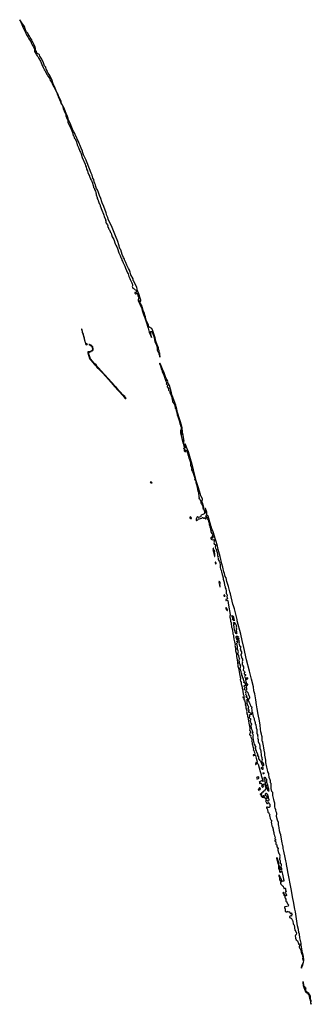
# Model space of a CAD drawing. Extents: x 2923744 to 3052146, y 543855 to 918667.
# Tile 16 of 50: x 3035031 to 3049952, y 697293 to 747752. Entities that reach past the tile are written whole.
import ezdxf

# ---------------------------------------------------------------- set-up
doc = ezdxf.new("R2010")
doc.units = 0

msp = doc.modelspace()

# ---------------------------------------------------------------- linework, layer by layer
at = {"layer": '0CON10XD'}
for points in [[(3042205, 730476), (3042212, 730478), (3042215, 730495), (3042205, 730545), (3042205, 730615), (3042197, 730657), (3042174, 730704), (3042170, 730800), (3042138, 730865), (3042126, 730936), (3042072, 731095), (3041994, 731285), (3041961, 731441), (3041840, 731805), (3041789, 731919), (3041765, 731940), (3041696, 731974), (3041645, 732007), (3041617, 732107), (3041537, 732265), (3041493, 732403), (3041470, 732525), (3041436, 732615), (3041410, 732710), (3041353, 732845), (3041326, 732935), (3041314, 733005), (3041294, 733045), (3041279, 733099), (3041243, 733137), (3041210, 733220), (3041178, 733265), (3041162, 733305), (3041153, 733335), (3041156, 733354), (3041165, 733354), (3041215, 733320), (3041227, 733323), (3041225, 733375), (3041215, 733425), (3041131, 733695), (3041048, 733905), (3041042, 733955), (3041019, 734029), (3040877, 734347), (3040845, 734385), (3040829, 734469), (3040715, 734676), (3040682, 734812), (3040648, 734908), (3040606, 735005), (3040513, 735165), (3040457, 735317), (3040406, 735405), (3040388, 735478), (3040335, 735568), (3040275, 735726), (3040201, 735951), (3040175, 735999), (3040141, 736085), (3040122, 736165), (3040095, 736221), (3040048, 736382), (3040022, 736472), (3039965, 736586), (3039895, 736753), (3039801, 737011), (3039755, 737103), (3039709, 737219), (3039645, 737347), (3039565, 737534), (3039540, 737610), (3039492, 737725), (3039453, 737855), (3039332, 738182), (3039255, 738367), (3039241, 738421), (3039182, 738582), (3039112, 738735), (3039055, 738888), (3039017, 739027), (3038968, 739105), (3038934, 739205), (3038916, 739285), (3038881, 739351), (3038842, 739445), (3038816, 739556), (3038779, 739635), (3038730, 739780), (3038684, 739885), (3038602, 740112), (3038448, 740495), (3038429, 740559), (3038355, 740697), (3038331, 740761), (3038288, 740835), (3038275, 740871), (3038267, 740937), (3038241, 741011), (3038173, 741165), (3038145, 741255), (3038060, 741460), (3037872, 741872), (3037827, 741957), (3037795, 742001), (3037740, 742150), (3037694, 742234), (3037640, 742365), (3037596, 742476), (3037521, 742595), (3037511, 742695), (3037480, 742795), (3037411, 742941), (3037299, 743219), (3037159, 743499), (3037145, 743552), (3037017, 743857), (3036992, 743902), (3036977, 743947), (3036941, 744001), (3036933, 744035), (3036902, 744102), (3036865, 744202), (3036843, 744243), (3036749, 744465), (3036689, 744629), (3036590, 744850), (3036538, 744948), (3036485, 745011), (3036469, 745049), (3036445, 745083), (3036431, 745141), (3036391, 745225), (3036359, 745325), (3036295, 745395), (3036251, 745541), (3036223, 745585), (3036129, 745789), (3036065, 745889), (3036038, 745948), (3036009, 745979), (3035959, 745995), (3035904, 746055), (3035889, 746125), (3035840, 746195), (3035837, 746275), (3035819, 746359), (3035701, 746601), (3035674, 746645), (3035643, 746723), (3035605, 746782), (3035566, 746835), (3035522, 746942), (3035462, 747015), (3035438, 747068), (3035412, 747092), (3035385, 747131), (3035335, 747237), (3035270, 747410), (3035190, 747520), (3035145, 747599), (3035069, 747689), (3035035, 747752), (3035031, 747749), (3035035, 747733), (3035090, 747630), (3035227, 747307), (3035350, 747060), (3035397, 746937), (3035463, 746855), (3035496, 746766), (3035532, 746712), (3035597, 746635), (3035628, 746535), (3035664, 746464), (3035732, 746355), (3035780, 746245), (3035780, 746205), (3035791, 746165), (3035793, 746125), (3035815, 746068), (3035865, 745979), (3035895, 745954), (3035925, 745905), (3035965, 745865), (3036009, 745769), (3036097, 745625), (3036201, 745371), (3036265, 745256), (3036287, 745187), (3036329, 745135), (3036348, 745088), (3036385, 745028), (3036412, 744952), (3036445, 744907), (3036470, 744850), (3036555, 744750), (3036577, 744697), (3036593, 744633), (3036666, 744536), (3036716, 744426), (3036775, 744312), (3036833, 744223), (3036881, 744111), (3036905, 744035), (3036927, 743997), (3036942, 743932), (3036977, 743887), (3037020, 743760), (3037054, 743714), (3037064, 743665), (3037115, 743543), (3037140, 743500), (3037157, 743445), (3037190, 743400), (3037220, 743340), (3037255, 743198), (3037355, 742955), (3037386, 742896), (3037399, 742815), (3037433, 742745), (3037492, 742585), (3037497, 742485), (3037628, 742228), (3037725, 741975), (3037768, 741825), (3037798, 741785), (3037825, 741718), (3037824, 741674), (3037855, 741662), (3037874, 741645), (3037933, 741485), (3037978, 741335), (3038008, 741278), (3038021, 741231), (3038045, 741195), (3038055, 741158), (3038095, 741070), (3038108, 741015), (3038138, 740958), (3038169, 740875), (3038229, 740689), (3038381, 740341), (3038397, 740265), (3038423, 740205), (3038455, 740089), (3038500, 740000), (3038524, 739925), (3038569, 739795), (3038602, 739755), (3038600, 739715), (3038611, 739675), (3038625, 739651), (3038656, 739625), (3038657, 739575), (3038706, 739506), (3038715, 739463), (3038739, 739419), (3038806, 739206), (3038813, 739155), (3038851, 739105), (3038865, 739048), (3038909, 738959), (3038926, 738905), (3038926, 738875), (3038941, 738825), (3038945, 738775), (3038988, 738648), (3038998, 738595), (3039030, 738545), (3039038, 738508), (3039052, 738482), (3039101, 738341), (3039125, 738295), (3039147, 738217), (3039241, 737991), (3039319, 737779), (3039342, 737735), (3039360, 737665), (3039422, 737515), (3039426, 737455), (3039447, 737415), (3039433, 737387), (3039435, 737371), (3039455, 737331), (3039525, 737246), (3039543, 737195), (3039541, 737165), (3039529, 737145), (3039529, 737135), (3039555, 737115), (3039594, 737025), (3039619, 736989), (3039654, 736904), (3039685, 736855), (3039707, 736805), (3039735, 736738), (3039763, 736633), (3039800, 736580), (3039844, 736486), (3039915, 736269), (3039938, 736235), (3039952, 736195), (3040000, 736105), (3040035, 736021), (3040105, 735808), (3040174, 735664), (3040203, 735573), (3040225, 735528), (3040251, 735495), (3040243, 735455), (3040295, 735371), (3040328, 735295), (3040342, 735255), (3040407, 735127), (3040420, 735075), (3040448, 735015), (3040491, 734891), (3040545, 734774), (3040584, 734724), (3040623, 734595), (3040661, 734491), (3040691, 734445), (3040718, 734375), (3040773, 734263), (3040789, 734215), (3040807, 734185), (3040809, 734121), (3040788, 734082), (3040797, 734045), (3040825, 733999), (3040895, 733952), (3040932, 733912), (3040998, 733888), (3041002, 733855), (3041014, 733825), (3041013, 733805), (3040999, 733785), (3040965, 733772), (3040925, 733769), (3040920, 733745), (3040931, 733721), (3040955, 733702), (3040975, 733702), (3041015, 733721), (3041035, 733721), (3041055, 733709), (3041065, 733691), (3041071, 733665), (3041071, 733615), (3041123, 733495), (3041117, 733455), (3041091, 733395), (3041094, 733364), (3041256, 732985), (3041301, 732841), (3041340, 732745), (3041361, 732651), (3041435, 732465), (3041523, 732213), (3041568, 732038), (3041609, 731949), (3041660, 731745), (3041775, 731458), (3041775, 731495), (3041718, 731745), (3041725, 731772), (3041780, 731765), (3041795, 731757), (3041796, 731726), (3041825, 731701), (3041842, 731645), (3041867, 731605), (3041877, 731567), (3041905, 731460), (3041942, 731252), (3042008, 731128), (3042040, 731025), (3042067, 730895), (3042068, 730825), (3042077, 730787), (3042109, 730719), (3042139, 730689), (3042145, 730635), (3042189, 730539), (3042193, 730495), (3042205, 730476)], [(3038425, 731084), (3038465, 731111), (3038490, 731115), (3038492, 731125), (3038430, 731150), (3038414, 731164), (3038401, 731191), (3038385, 731266), (3038349, 731385), (3038345, 731433), (3038281, 731631), (3038251, 731775), (3038205, 731897), (3038198, 731892), (3038204, 731835), (3038226, 731776), (3038235, 731729), (3038270, 731640), (3038292, 731535), (3038351, 731341), (3038365, 731264), (3038381, 731221), (3038395, 731144), (3038425, 731084)], [(3040445, 728337), (3040465, 728342), (3040474, 728355), (3040469, 728365), (3040431, 728401), (3040407, 728437), (3040320, 728510), (3040282, 728565), (3040202, 728642), (3040098, 728758), (3040056, 728816), (3040010, 728860), (3039978, 728905), (3039940, 728940), (3039777, 729127), (3039692, 729212), (3039604, 729315), (3039345, 729594), (3039060, 729910), (3038997, 729985), (3038945, 730070), (3038883, 730113), (3038729, 730279), (3038685, 730343), (3038641, 730391), (3038628, 730418), (3038581, 730575), (3038574, 730644), (3038576, 730685), (3038602, 730718), (3038681, 730755), (3038681, 730759), (3038732, 730775), (3038765, 730797), (3038794, 730835), (3038798, 730868), (3038765, 730981), (3038725, 731042), (3038693, 731065), (3038610, 731105), (3038565, 731112), (3038560, 731105), (3038628, 731078), (3038681, 731041), (3038720, 731000), (3038743, 730953), (3038761, 730865), (3038752, 730828), (3038740, 730810), (3038680, 730760), (3038565, 730725), (3038545, 730725), (3038525, 730736), (3038519, 730715), (3038525, 730672), (3038602, 730385), (3038635, 730335), (3038667, 730307), (3038750, 730210), (3038855, 730083), (3038902, 730042), (3038985, 729945), (3039112, 729822), (3039146, 729775), (3039271, 729651), (3039415, 729483), (3039589, 729299), (3039809, 729035), (3039871, 728975), (3040311, 728501), (3040435, 728343), (3040445, 728337)], [(3044445, 722662), (3044453, 722677), (3044455, 722755), (3044383, 722995), (3044353, 723065), (3044360, 723120), (3044378, 723162), (3044377, 723195), (3044299, 723349), (3044275, 723415), (3044167, 723815), (3044122, 723922), (3044097, 724015), (3044060, 724115), (3044043, 724213), (3043933, 724685), (3043814, 725075), (3043768, 725248), (3043662, 725605), (3043607, 725767), (3043551, 725891), (3043535, 725948), (3043505, 726013), (3043495, 726022), (3043491, 726009), (3043498, 725955), (3043516, 725895), (3043515, 725882), (3043505, 725876), (3043475, 725906), (3043435, 726027), (3043424, 726085), (3043421, 726145), (3043425, 726152), (3043445, 726153), (3043448, 726175), (3043436, 726206), (3043432, 726255), (3043409, 726345), (3043397, 726455), (3043359, 726619), (3043342, 726835), (3043290, 727030), (3043265, 727145), (3043206, 727295), (3043106, 727626), (3043066, 727795), (3043032, 727905), (3043016, 728005), (3042933, 728215), (3042874, 728404), (3042835, 728495), (3042796, 728636), (3042692, 729005), (3042643, 729085), (3042602, 729185), (3042604, 729235), (3042600, 729255), (3042525, 729367), (3042498, 729458), (3042476, 729495), (3042418, 729658), (3042334, 729835), (3042229, 730105), (3042205, 730152), (3042195, 730158), (3042191, 730129), (3042195, 730080), (3042229, 730019), (3042273, 729865), (3042301, 729801), (3042329, 729705), (3042383, 729583), (3042504, 729235), (3042537, 729165), (3042543, 729117), (3042522, 729095), (3042521, 729085), (3042573, 729045), (3042595, 729010), (3042600, 728985), (3042585, 728955), (3042585, 728935), (3042646, 728856), (3042652, 728832), (3042652, 728775), (3042698, 728715), (3042708, 728685), (3042711, 728635), (3042735, 728595), (3042766, 728536), (3042792, 728435), (3042816, 728376), (3042831, 728295), (3042829, 728275), (3042845, 728232), (3042858, 728168), (3042885, 728138), (3042951, 728031), (3042987, 727905), (3042980, 727845), (3043005, 727829), (3043013, 727815), (3043029, 727725), (3043076, 727615), (3043090, 727505), (3043123, 727413), (3043133, 727365), (3043207, 727165), (3043211, 727125), (3043228, 727095), (3043233, 727033), (3043252, 726985), (3043260, 726935), (3043292, 726865), (3043300, 726815), (3043292, 726765), (3043252, 726675), (3043263, 726575), (3043322, 726292), (3043399, 726039), (3043431, 725905), (3043445, 725876), (3043491, 725825), (3043492, 725805), (3043485, 725786), (3043425, 725794), (3043414, 725785), (3043422, 725765), (3043445, 725742), (3043485, 725727), (3043496, 725684), (3043485, 725679), (3043454, 725686), (3043446, 725665), (3043464, 725634), (3043484, 725626), (3043524, 725626), (3043538, 725665), (3043555, 725682), (3043565, 725679), (3043578, 725655), (3043598, 725568), (3043613, 725535), (3043627, 725475), (3043650, 725425), (3043675, 725343), (3043678, 725285), (3043695, 725261), (3043763, 725055), (3043770, 724985), (3043778, 724955), (3043778, 724898), (3043811, 724845), (3043833, 724775), (3043825, 724725), (3043828, 724688), (3043875, 724605), (3043900, 724505), (3043989, 724265), (3043993, 724235), (3043988, 724202), (3043972, 724182), (3043995, 724171), (3044025, 724140), (3044043, 724105), (3044050, 724035), (3044071, 723935), (3044119, 723785), (3044122, 723675), (3044144, 723584), (3044175, 723519), (3044178, 723438), (3044201, 723375), (3044203, 723303), (3044212, 723255), (3044210, 723240), (3044191, 723225), (3044194, 723216), (3044225, 723204), (3044244, 723175), (3044296, 723055), (3044298, 722985), (3044342, 722945), (3044403, 722823), (3044408, 722805), (3044400, 722765), (3044409, 722725), (3044395, 722700), (3044445, 722662)], [(3043335, 726482), (3043294, 726594), (3043284, 726644), (3043287, 726675), (3043305, 726693), (3043322, 726685), (3043333, 726663), (3043344, 726555), (3043335, 726482)], [(3041765, 724017), (3041795, 724019), (3041804, 724025), (3041799, 724035), (3041769, 724059), (3041732, 724058), (3041710, 724045), (3041735, 724023), (3041765, 724017)], [(3049565, 699522), (3049570, 699575), (3049546, 699735), (3049508, 699925), (3049435, 700345), (3049427, 700433), (3049372, 700705), (3049344, 700895), (3049317, 700965), (3049299, 701119), (3049254, 701315), (3049142, 702035), (3049113, 702165), (3049046, 702565), (3049015, 702708), (3048929, 703205), (3048775, 703996), (3048725, 704285), (3048691, 704455), (3048685, 704515), (3048665, 704575), (3048658, 704645), (3048630, 704735), (3048620, 704810), (3048545, 705147), (3048519, 705275), (3048512, 705345), (3048477, 705495), (3048468, 705565), (3048405, 705865), (3048391, 705975), (3048368, 706068), (3048331, 706175), (3048303, 706355), (3048285, 706430), (3048275, 706500), (3048271, 706611), (3048225, 706723), (3048179, 706915), (3048175, 706945), (3048184, 707035), (3048183, 707093), (3048161, 707155), (3048146, 707266), (3048105, 707344), (3048085, 707414), (3048083, 707465), (3048091, 707515), (3048092, 707595), (3048049, 707705), (3048039, 707785), (3047995, 707928), (3047985, 707990), (3047979, 708145), (3047941, 708205), (3047906, 708345), (3047895, 708455), (3047902, 708535), (3047900, 708575), (3047891, 708601), (3047864, 708645), (3047861, 708745), (3047853, 708803), (3047798, 708915), (3047776, 709096), (3047772, 709122), (3047731, 709211), (3047716, 709306), (3047674, 709445), (3047625, 709682), (3047623, 709805), (3047570, 710055), (3047570, 710165), (3047535, 710322), (3047518, 710445), (3047513, 710533), (3047486, 710625), (3047479, 710709), (3047465, 710745), (3047446, 710775), (3047438, 710805), (3047441, 710995), (3047427, 711045), (3047412, 711145), (3047379, 711255), (3047353, 711395), (3047335, 711605), (3047303, 711813), (3047235, 712150), (3047188, 712435), (3047142, 712645), (3047114, 712905), (3047074, 713096), (3047061, 713205), (3047015, 713360), (3046987, 713567), (3046893, 713955), (3046882, 714022), (3046799, 714369), (3046644, 714945), (3046507, 715583), (3046415, 715935), (3046342, 716262), (3046165, 716945), (3046158, 717015), (3046124, 717146), (3046019, 717555), (3045972, 717722), (3045945, 717794), (3045813, 718323), (3045779, 718435), (3045767, 718507), (3045713, 718697), (3045668, 718858), (3045632, 718955), (3045588, 719148), (3045553, 719225), (3045509, 719379), (3045470, 719465), (3045426, 719695), (3045377, 719865), (3045291, 720245), (3045194, 720594), (3045151, 720771), (3045078, 721005), (3045037, 721167), (3044947, 721455), (3044908, 721558), (3044879, 721615), (3044837, 721785), (3044800, 721915), (3044770, 721955), (3044762, 722005), (3044743, 722045), (3044738, 722085), (3044722, 722122), (3044724, 722155), (3044713, 722185), (3044712, 722215), (3044692, 722275), (3044674, 722304), (3044631, 722341), (3044588, 722355), (3044608, 722415), (3044601, 722515), (3044588, 722568), (3044553, 722643), (3044535, 722702), (3044525, 722702), (3044522, 722685), (3044529, 722565), (3044540, 722495), (3044536, 722464), (3044522, 722482), (3044516, 722505), (3044510, 722575), (3044471, 722629), (3044470, 722585), (3044490, 722515), (3044494, 722464), (3044478, 722432), (3044428, 722415), (3044406, 722394), (3044322, 722355), (3044306, 722325), (3044302, 722295), (3044290, 722275), (3044185, 722248), (3044135, 722289), (3044107, 722283), (3044061, 722175), (3044058, 722138), (3044066, 722095), (3044085, 722089), (3044115, 722096), (3044138, 722115), (3044165, 722157), (3044185, 722174), (3044235, 722176), (3044285, 722196), (3044347, 722203), (3044385, 722248), (3044407, 722247), (3044455, 722202), (3044475, 722208), (3044495, 722230), (3044505, 722230), (3044540, 722180), (3044555, 722169), (3044565, 722169), (3044577, 722183), (3044581, 722205), (3044578, 722268), (3044550, 722315), (3044550, 722325), (3044565, 722330), (3044588, 722268), (3044601, 722251), (3044615, 722242), (3044645, 722244), (3044666, 722226), (3044670, 722190), (3044636, 722164), (3044634, 722145), (3044645, 722134), (3044685, 722130), (3044704, 722115), (3044693, 722075), (3044695, 722035), (3044705, 722006), (3044711, 721981), (3044732, 721945), (3044729, 721885), (3044750, 721825), (3044762, 721755), (3044788, 721685), (3044790, 721625), (3044813, 721545), (3044807, 721505), (3044861, 721421), (3044895, 721385), (3044911, 721335), (3044886, 721295), (3044893, 721283), (3044915, 721280), (3044923, 721265), (3044910, 721235), (3044912, 721205), (3044895, 721180), (3044887, 721187), (3044875, 721224), (3044865, 721231), (3044855, 721229), (3044813, 721195), (3044807, 721183), (3044808, 721158), (3044825, 721138), (3044870, 721130), (3044885, 721104), (3044955, 721118), (3044974, 721054), (3044975, 721016), (3044966, 720985), (3044979, 720945), (3044963, 720915), (3044964, 720905), (3044991, 720865), (3045025, 720866), (3045045, 720845), (3045055, 720775), (3045035, 720738), (3045057, 720675), (3045063, 720635), (3045096, 720596), (3045108, 720538), (3045126, 720505), (3045143, 720445), (3045147, 720347), (3045160, 720280), (3045184, 720245), (3045176, 720195), (3045188, 720155), (3045195, 720095), (3045242, 720005), (3045265, 719933), (3045286, 719796), (3045289, 719685), (3045301, 719615), (3045345, 719534), (3045354, 719445), (3045376, 719406), (3045400, 719325), (3045407, 719265), (3045436, 719156), (3045439, 719089), (3045494, 718935), (3045518, 718778), (3045550, 718705), (3045549, 718645), (3045573, 718583), (3045597, 718467), (3045595, 718355), (3045600, 718340), (3045625, 718315), (3045635, 718295), (3045640, 718265), (3045634, 718175), (3045655, 718142), (3045662, 718115), (3045646, 718054), (3045605, 718064), (3045575, 718046), (3045574, 718005), (3045581, 717995), (3045592, 717992), (3045625, 717999), (3045665, 717996), (3045685, 717979), (3045722, 717742), (3045808, 717265), (3045809, 717221), (3045791, 717195), (3045790, 717125), (3045814, 717015), (3045825, 716925), (3045852, 716835), (3045848, 716775), (3045875, 716674), (3045877, 716615), (3045899, 716555), (3045915, 716435), (3045942, 716325), (3045943, 716273), (3045965, 716215), (3045975, 716155), (3045992, 716005), (3046023, 715873), (3046044, 715824), (3046049, 715735), (3046044, 715685), (3046073, 715555), (3046080, 715475), (3046080, 715435), (3046068, 715405), (3046108, 715305), (3046119, 715255), (3046129, 715175), (3046127, 715113), (3046158, 714945), (3046171, 714835), (3046171, 714755), (3046189, 714695), (3046195, 714625), (3046222, 714522), (3046251, 714431), (3046278, 714225), (3046324, 713966), (3046321, 713915), (3046336, 713856), (3046367, 713805), (3046369, 713705), (3046386, 713666), (3046417, 713553), (3046419, 713495), (3046455, 713345), (3046456, 713295), (3046468, 713252), (3046474, 713195), (3046498, 713125), (3046495, 713048), (3046488, 713042), (3046460, 713045), (3046447, 713033), (3046452, 713022), (3046465, 713019), (3046495, 713032), (3046505, 713024), (3046512, 712995), (3046506, 712945), (3046509, 712919), (3046543, 712865), (3046588, 712685), (3046585, 712654), (3046564, 712635), (3046564, 712625), (3046585, 712619), (3046599, 712589), (3046609, 712489), (3046649, 712335), (3046642, 712295), (3046653, 712255), (3046652, 712182), (3046681, 712125), (3046692, 712055), (3046708, 712005), (3046751, 711695), (3046805, 711445), (3046808, 711405), (3046798, 711348), (3046819, 711305), (3046837, 711213), (3046832, 711198), (3046805, 711192), (3046796, 711105), (3046805, 711095), (3046845, 711086), (3046852, 711075), (3046841, 711015), (3046897, 710917), (3046904, 710846), (3046888, 710795), (3046905, 710766), (3046928, 710695), (3046931, 710635), (3046946, 710596), (3046957, 710505), (3046996, 710395), (3046995, 710365), (3046976, 710335), (3047008, 710308), (3047030, 710240), (3047050, 710205), (3047067, 710135), (3047065, 710115), (3047055, 710102), (3046985, 710086), (3046977, 710065), (3046985, 710052), (3047005, 710044), (3047015, 710044), (3047043, 710063), (3047075, 710066), (3047095, 710044), (3047135, 709915), (3047161, 709785), (3047186, 709725), (3047185, 709703), (3047175, 709687), (3047132, 709688), (3047115, 709678), (3047094, 709594), (3047105, 709588), (3047115, 709591), (3047175, 709644), (3047185, 709646), (3047205, 709632), (3047230, 709595), (3047329, 709229), (3047369, 709115), (3047390, 709075), (3047389, 709015), (3047433, 708863), (3047476, 708766), (3047483, 708735), (3047475, 708716), (3047438, 708738), (3047405, 708742), (3047369, 708731), (3047300, 708695), (3047290, 708685), (3047305, 708678), (3047312, 708662), (3047303, 708605), (3047325, 708597), (3047355, 708620), (3047381, 708621), (3047393, 708615), (3047404, 708584), (3047432, 708572), (3047465, 708566), (3047506, 708564), (3047545, 708586), (3047565, 708582), (3047580, 708550), (3047613, 708435), (3047631, 708395), (3047633, 708317), (3047605, 708304), (3047598, 708295), (3047583, 708247), (3047565, 708219), (3047555, 708212), (3047525, 708216), (3047505, 708208), (3047480, 708160), (3047422, 708125), (3047395, 708073), (3047385, 708066), (3047355, 708074), (3047345, 708071), (3047337, 708055), (3047345, 708041), (3047384, 708044), (3047402, 708035), (3047404, 708025), (3047388, 708002), (3047384, 707985), (3047395, 707958), (3047440, 707905), (3047483, 707907), (3047515, 707898), (3047535, 707910), (3047564, 707884)], [(3043795, 722183), (3043814, 722195), (3043818, 722205), (3043807, 722245), (3043775, 722271), (3043745, 722266), (3043735, 722245), (3043741, 722215), (3043765, 722186), (3043795, 722183)], [(3045015, 720244), (3045024, 720265), (3045007, 720317), (3045016, 720385), (3045005, 720475), (3045010, 720525), (3044973, 720585), (3044955, 720649), (3044945, 720661), (3044935, 720663), (3044924, 720646), (3044920, 720605), (3044932, 720555), (3044933, 720525), (3044956, 720475), (3044969, 720379), (3044991, 720335), (3044995, 720270), (3045005, 720246), (3045015, 720244)], [(3045075, 719860), (3045086, 719885), (3045077, 719905), (3045076, 719935), (3045065, 719948), (3045055, 719948), (3045041, 719935), (3045041, 719925), (3045053, 719905), (3045059, 719875), (3045065, 719863), (3045075, 719860)], [(3045285, 718682), (3045295, 718725), (3045279, 718805), (3045285, 718845), (3045283, 718915), (3045271, 718945), (3045235, 718964), (3045229, 718955), (3045231, 718905), (3045219, 718875), (3045257, 718815), (3045255, 718754), (3045275, 718692), (3045285, 718682)], [(3045525, 718204), (3045537, 718215), (3045535, 718231), (3045505, 718280), (3045484, 718256), (3045481, 718225), (3045495, 718209), (3045525, 718204)], [(3045645, 717479), (3045665, 717479), (3045670, 717485), (3045669, 717505), (3045632, 717585), (3045615, 717611), (3045595, 717624), (3045585, 717618), (3045580, 717600), (3045586, 717556), (3045625, 717490), (3045645, 717479)], [(3046005, 716951), (3045979, 716959), (3045973, 717003), (3045945, 717003), (3045937, 717015), (3045931, 717085), (3045909, 717169), (3045894, 717195), (3045898, 717212), (3045915, 717207), (3045935, 717190), (3045965, 717127), (3045981, 717021), (3046004, 716995), (3046009, 716975), (3046012, 716955), (3046005, 716951)], [(3046125, 716283), (3046091, 716301), (3046075, 716322), (3046024, 716496), (3046004, 716596), (3046011, 716661), (3045996, 716695), (3045990, 716755), (3045995, 716780), (3046015, 716782), (3046018, 716795), (3046005, 716810), (3045995, 716800), (3045985, 716800), (3045971, 716845), (3045982, 716868), (3046015, 716860), (3046055, 716818), (3046104, 716725), (3046106, 716676), (3046119, 716645), (3046106, 716595), (3046119, 716535), (3046109, 716445), (3046119, 716405), (3046117, 716335), (3046136, 716304), (3046135, 716290), (3046125, 716283)], [(3046125, 716060), (3046115, 716072), (3046110, 716105), (3046114, 716136), (3046125, 716152), (3046158, 716152), (3046185, 716160), (3046235, 716120), (3046235, 716100), (3046215, 716110), (3046205, 716108), (3046168, 716072), (3046135, 716062), (3046125, 716060)], [(3046615, 713373), (3046545, 713403), (3046534, 713414), (3046527, 713465), (3046533, 713485), (3046555, 713498), (3046566, 713515), (3046559, 713535), (3046527, 713565), (3046523, 713585), (3046535, 713652), (3046574, 713644), (3046595, 713648), (3046619, 713665), (3046626, 713685), (3046535, 713801), (3046521, 713799), (3046508, 713782), (3046505, 713760), (3046500, 713765), (3046514, 713835), (3046502, 713882), (3046487, 713915), (3046492, 713955), (3046489, 713979), (3046474, 714015), (3046438, 714058), (3046438, 714095), (3046432, 714115), (3046396, 714155), (3046404, 714225), (3046361, 714305), (3046360, 714325), (3046369, 714355), (3046333, 714415), (3046329, 714455), (3046316, 714485), (3046317, 714525), (3046336, 714575), (3046344, 714645), (3046315, 714698), (3046299, 714741), (3046260, 714795), (3046279, 714845), (3046275, 714861), (3046254, 714885), (3046250, 714905), (3046260, 714945), (3046286, 714975), (3046294, 714995), (3046261, 715035), (3046262, 715055), (3046237, 715165), (3046216, 715196), (3046219, 715245), (3046198, 715285), (3046227, 715355), (3046198, 715458), (3046164, 715504), (3046162, 715518), (3046172, 715568), (3046173, 715635), (3046159, 715685), (3046150, 715795), (3046158, 715832), (3046185, 715838), (3046193, 715855), (3046185, 715877), (3046150, 715885), (3046148, 715905), (3046162, 715928), (3046190, 715935), (3046177, 715965), (3046145, 715992), (3046133, 716025), (3046138, 716032), (3046205, 716040), (3046235, 716062), (3046242, 716042), (3046238, 716015), (3046220, 715995), (3046219, 715985), (3046242, 715935), (3046248, 715895), (3046254, 715845), (3046240, 715805), (3046245, 715793), (3046268, 715775), (3046259, 715745), (3046276, 715665), (3046295, 715648), (3046326, 715645), (3046328, 715555), (3046319, 715515), (3046328, 715485), (3046329, 715445), (3046341, 715411), (3046375, 715354), (3046387, 715295), (3046380, 715265), (3046352, 715225), (3046348, 715195), (3046356, 715156), (3046377, 715115), (3046379, 715085), (3046393, 715033), (3046424, 714975), (3046431, 714915), (3046417, 714865), (3046437, 714825), (3046420, 714775), (3046422, 714712), (3046425, 714695), (3046442, 714675), (3046454, 714635), (3046482, 714595), (3046488, 714512), (3046474, 714424), (3046484, 714404), (3046524, 714365), (3046531, 714349), (3046549, 714305), (3046546, 714295), (3046516, 714265), (3046516, 714235), (3046535, 714212), (3046580, 714190), (3046591, 714165), (3046587, 714143), (3046550, 714125), (3046542, 714095), (3046589, 713985), (3046582, 713925), (3046595, 713835), (3046615, 713795), (3046625, 713753), (3046642, 713742), (3046675, 713737), (3046687, 713695), (3046685, 713670), (3046668, 713672), (3046663, 713665), (3046672, 713652), (3046672, 713635), (3046624, 713585), (3046620, 713545), (3046639, 713495), (3046644, 713405), (3046636, 713384), (3046615, 713373)], [(3046655, 713939), (3046645, 713949), (3046631, 713985), (3046640, 714005), (3046675, 714038), (3046685, 714028), (3046687, 713985), (3046665, 713941), (3046655, 713939)], [(3047475, 709498), (3047450, 709530), (3047396, 709706), (3047368, 709745), (3047334, 709764), (3047314, 709784), (3047313, 709825), (3047306, 709835), (3047285, 709840), (3047275, 709850), (3047268, 709895), (3047273, 709965), (3047263, 709985), (3047225, 710008), (3047208, 710035), (3047212, 710055), (3047230, 710070), (3047234, 710085), (3047208, 710128), (3047195, 710168), (3047173, 710195), (3047145, 710278), (3047107, 710335), (3047100, 710485), (3047105, 710490), (3047115, 710480), (3047127, 710485), (3047115, 710510), (3047085, 710540), (3047074, 710574), (3047041, 710625), (3047030, 710685), (3047012, 710735), (3046997, 710877), (3046981, 710945), (3046984, 711056), (3046992, 711085), (3046981, 711111), (3046959, 711135), (3046950, 711165), (3046952, 711205), (3046976, 711225), (3046975, 711237), (3046965, 711247), (3046945, 711250), (3046940, 711275), (3046946, 711305), (3046923, 711335), (3046905, 711382), (3046874, 711555), (3046875, 711620), (3046905, 711631), (3046912, 711652), (3046905, 711663), (3046885, 711668), (3046875, 711680), (3046866, 711745), (3046840, 711790), (3046833, 711815), (3046833, 711835), (3046854, 711865), (3046854, 711925), (3046845, 711939), (3046825, 711930), (3046805, 711932), (3046788, 711978), (3046801, 712065), (3046800, 712135), (3046810, 712145), (3046902, 712165), (3046910, 712175), (3046905, 712188), (3046865, 712199), (3046815, 712244), (3046765, 712254), (3046751, 712271), (3046754, 712336), (3046770, 712355), (3046770, 712365), (3046732, 712425), (3046727, 712475), (3046735, 712497), (3046755, 712508), (3046758, 712525), (3046737, 712547), (3046720, 712585), (3046699, 712605), (3046685, 712630), (3046685, 712650), (3046700, 712665), (3046677, 712695), (3046679, 712745), (3046672, 712798), (3046672, 712828), (3046690, 712855), (3046692, 712875), (3046685, 712882), (3046653, 712873), (3046645, 712880), (3046644, 712905), (3046691, 712939), (3046698, 712965), (3046675, 713004), (3046637, 713017), (3046622, 713045), (3046620, 713065), (3046628, 713072), (3046645, 713072), (3046665, 713060), (3046678, 713065), (3046655, 713099), (3046618, 713128), (3046610, 713175), (3046621, 713215), (3046589, 713295), (3046596, 713315), (3046615, 713333), (3046655, 713316), (3046698, 713275), (3046722, 713205), (3046742, 713175), (3046753, 713113), (3046790, 713055), (3046785, 713004), (3046733, 712925), (3046718, 712885), (3046716, 712845), (3046780, 712775), (3046789, 712725), (3046827, 712665), (3046842, 712595), (3046895, 712552), (3046905, 712505), (3046894, 712475), (3046891, 712451), (3046915, 712385), (3046910, 712275), (3046938, 712245), (3046941, 712195), (3046961, 712135), (3046977, 712045), (3047005, 711966), (3047022, 711935), (3047031, 711865), (3047061, 711811), (3047069, 711775), (3047082, 711755), (3047089, 711675), (3047111, 711625), (3047138, 711458), (3047162, 711385), (3047169, 711335), (3047169, 711189), (3047181, 711131), (3047185, 711124), (3047205, 711117), (3047209, 711105), (3047203, 711055), (3047213, 710985), (3047203, 710945), (3047225, 710909), (3047236, 710864), (3047239, 710769), (3047269, 710675), (3047295, 710637), (3047305, 710605), (3047314, 710515), (3047311, 710475), (3047319, 710419), (3047347, 710335), (3047368, 710295), (3047390, 710035), (3047399, 709999), (3047424, 709945), (3047417, 709895), (3047437, 709835), (3047421, 709775), (3047421, 709745), (3047432, 709712), (3047456, 709685), (3047506, 709604), (3047503, 709527), (3047485, 709502), (3047475, 709498)], [(3047465, 709323), (3047448, 709335), (3047442, 709352), (3047408, 709385), (3047408, 709405), (3047423, 709457), (3047455, 709443), (3047465, 709428), (3047473, 709385), (3047468, 709365), (3047472, 709335), (3047465, 709323)], [(3047495, 709098), (3047485, 709102), (3047480, 709115), (3047484, 709145), (3047491, 709155), (3047525, 709174), (3047535, 709145), (3047525, 709102), (3047495, 709098)], [(3047195, 708853), (3047252, 708865), (3047267, 708885), (3047272, 708918), (3047265, 708937), (3047245, 708946), (3047195, 708942), (3047172, 708935), (3047162, 708925), (3047148, 708875), (3047168, 708855), (3047195, 708853)], [(3047475, 708427), (3047485, 708432), (3047499, 708461), (3047488, 708508), (3047475, 708512), (3047414, 708506), (3047408, 708485), (3047429, 708455), (3047459, 708429), (3047475, 708427)], [(3047775, 708208), (3047752, 708222), (3047733, 708255), (3047729, 708295), (3047694, 708344), (3047692, 708375), (3047685, 708388), (3047667, 708397), (3047661, 708411), (3047659, 708441), (3047670, 708475), (3047618, 708575), (3047608, 708605), (3047607, 708655), (3047583, 708695), (3047598, 708732), (3047598, 708788), (3047555, 708830), (3047544, 708864), (3047544, 708895), (3047554, 708925), (3047565, 708938), (3047575, 708934), (3047615, 708891), (3047653, 708835), (3047669, 708755), (3047669, 708679), (3047682, 708622), (3047717, 708555), (3047724, 708445), (3047755, 708340), (3047766, 708275), (3047783, 708235), (3047775, 708208)], [(3047285, 708250), (3047292, 708255), (3047292, 708265), (3047272, 708305), (3047274, 708316), (3047335, 708306), (3047348, 708312), (3047355, 708325), (3047338, 708368), (3047315, 708383), (3047295, 708383), (3047275, 708339), (3047245, 708316), (3047242, 708308), (3047245, 708287), (3047255, 708270), (3047285, 708250)], [(3047525, 707920), (3047473, 707955), (3047476, 707975), (3047505, 707999), (3047521, 707991), (3047533, 707975), (3047534, 707946), (3047525, 707920)], [(3047564, 707884), (3047576, 707876), (3047605, 707822), (3047635, 707810), (3047656, 707824), (3047689, 707871), (3047699, 707895), (3047694, 707924), (3047644, 707974), (3047612, 708035), (3047617, 708065), (3047635, 708110), (3047644, 708116), (3047688, 708075), (3047724, 707975), (3047751, 707935), (3047754, 707915), (3047741, 707865), (3047742, 707845), (3047768, 707828), (3047776, 707815), (3047775, 707768), (3047762, 707725), (3047745, 707703), (3047725, 707699), (3047685, 707742), (3047665, 707743), (3047626, 707724), (3047616, 707696), (3047642, 707662), (3047663, 707613), (3047685, 707586), (3047695, 707581), (3047714, 707586), (3047741, 707625), (3047765, 707634), (3047772, 707625), (3047778, 707588), (3047814, 707574), (3047834, 707545), (3047828, 707465), (3047834, 707425), (3047829, 707405), (3047797, 707383), (3047755, 707383), (3047705, 707401), (3047678, 707402), (3047664, 707395), (3047662, 707365), (3047695, 707315), (3047705, 707285), (3047722, 707152), (3047735, 707136), (3047775, 707109), (3047786, 707095), (3047800, 707050), (3047838, 707025), (3047843, 707015), (3047835, 706995), (3047808, 706972), (3047806, 706955), (3047827, 706915), (3047848, 706815), (3047882, 706755), (3047905, 706737), (3047935, 706695), (3047925, 706658), (3047902, 706635), (3047900, 706625), (3047925, 706547), (3047938, 706448), (3047953, 706405), (3047979, 706365), (3047960, 706325), (3047997, 706275), (3048002, 706222), (3048031, 706095), (3048037, 706035), (3048059, 705995), (3048071, 705925), (3048095, 705895), (3048107, 705857), (3048094, 705785), (3048096, 705756), (3048109, 705739), (3048141, 705725), (3048135, 705709), (3048105, 705712), (3048095, 705707), (3048084, 705686), (3048086, 705675), (3048095, 705658), (3048125, 705638), (3048133, 705615), (3048137, 705575), (3048132, 705525), (3048144, 705505), (3048184, 705465), (3048196, 705355), (3048252, 705285), (3048245, 705225), (3048249, 705185), (3048280, 705075), (3048285, 705019), (3048318, 704988), (3048324, 704965), (3048338, 704895), (3048334, 704845), (3048351, 704815), (3048351, 704795), (3048328, 704745), (3048327, 704725), (3048360, 704645), (3048359, 704579), (3048368, 704535), (3048384, 704514), (3048405, 704497), (3048413, 704473), (3048416, 704415), (3048389, 704335), (3048398, 704298), (3048429, 704245), (3048425, 704190), (3048415, 704189), (3048376, 704205), (3048356, 704225), (3048352, 704312), (3048334, 704375), (3048314, 704405), (3048295, 704421), (3048285, 704424), (3048275, 704410), (3048276, 704245), (3048311, 704195), (3048319, 704105), (3048338, 704068), (3048355, 704065), (3048365, 704069), (3048404, 704106), (3048425, 704148), (3048435, 704148), (3048470, 704025), (3048478, 703958), (3048520, 703795), (3048531, 703711), (3048548, 703648), (3048548, 703612), (3048542, 703598), (3048485, 703601), (3048435, 703572), (3048395, 703562), (3048380, 703540), (3048370, 703500), (3048388, 703448), (3048439, 703405), (3048457, 703377), (3048475, 703366), (3048516, 703356), (3048520, 703330), (3048536, 703305), (3048546, 703235), (3048554, 703225), (3048568, 703222), (3048605, 703248), (3048624, 703245), (3048630, 703235), (3048641, 703155), (3048662, 703075), (3048655, 703061), (3048618, 703035), (3048614, 703015), (3048635, 702999), (3048651, 702971), (3048675, 702945), (3048683, 702905), (3048676, 702865), (3048665, 702859), (3048627, 702867), (3048605, 702903), (3048577, 702917), (3048562, 702945), (3048560, 702975), (3048535, 703016), (3048515, 703021), (3048502, 702995), (3048511, 702965), (3048542, 702942), (3048555, 702891), (3048604, 702854), (3048596, 702786), (3048615, 702735), (3048656, 702685), (3048648, 702615), (3048655, 702584), (3048682, 702552), (3048711, 702491), (3048740, 702450), (3048778, 702415), (3048787, 702385), (3048773, 702327), (3048695, 702313), (3048635, 702291), (3048595, 702286), (3048582, 702275), (3048580, 702255), (3048619, 702165), (3048618, 702115), (3048609, 702075), (3048665, 702026), (3048705, 702037), (3048725, 702067), (3048775, 702039), (3048828, 702048), (3048840, 702035), (3048852, 701985), (3048885, 701950), (3048905, 701946), (3048935, 701974), (3048948, 701968), (3048963, 701937), (3048967, 701903), (3048958, 701882), (3048945, 701879), (3048933, 701865), (3048943, 701835), (3048936, 701815), (3048905, 701829), (3048844, 701786), (3048834, 701765), (3048842, 701742), (3048855, 701734), (3048896, 701736), (3048901, 701715), (3048936, 701686), (3048950, 701650), (3048975, 701628), (3048985, 701610), (3049005, 701540), (3049021, 701441), (3049030, 701425), (3049022, 701415), (3049025, 701400), (3049035, 701402), (3049055, 701391), (3049075, 701351), (3049117, 701097), (3049155, 701024), (3049188, 700935), (3049175, 700875), (3049140, 700845), (3049132, 700785), (3049149, 700725), (3049141, 700685), (3049174, 700594), (3049225, 700563), (3049245, 700539), (3049297, 700415), (3049297, 700375), (3049305, 700363), (3049318, 700372), (3049345, 700384), (3049357, 700375), (3049359, 700335), (3049329, 700245), (3049324, 700214), (3049359, 700159), (3049395, 700132), (3049406, 700115), (3049427, 699957), (3049455, 699914), (3049491, 699825), (3049495, 699765), (3049514, 699705), (3049510, 699645), (3049545, 699534), (3049555, 699517), (3049565, 699522)], [(3048275, 704454), (3048294, 704476), (3048295, 704525), (3048251, 704645), (3048246, 704735), (3048215, 704797), (3048195, 704814), (3048185, 704814), (3048177, 704785), (3048195, 704705), (3048213, 704665), (3048244, 704504), (3048257, 704467), (3048275, 704454)], [(3048405, 703613), (3048424, 703635), (3048425, 703697), (3048396, 703755), (3048356, 703795), (3048359, 703835), (3048349, 703865), (3048325, 703899), (3048305, 703914), (3048296, 703904), (3048295, 703865), (3048304, 703834), (3048330, 703790), (3048331, 703729), (3048321, 703705), (3048324, 703694), (3048347, 703675), (3048337, 703635), (3048355, 703614), (3048405, 703613)], [(3049445, 699150), (3049455, 699159), (3049516, 699304), (3049556, 699435), (3049555, 699468), (3049515, 699401), (3049460, 699265), (3049439, 699195), (3049445, 699150)], [(3049945, 697293), (3049952, 697308), (3049937, 697345), (3049942, 697465), (3049921, 697565), (3049906, 697705), (3049879, 697775), (3049829, 697839), (3049710, 697940), (3049682, 697982), (3049668, 698035), (3049667, 698065), (3049674, 698096), (3049690, 698115), (3049655, 698132), (3049616, 698196), (3049573, 698233), (3049574, 698306), (3049558, 698395), (3049535, 698438), (3049522, 698438), (3049515, 698415), (3049545, 698232), (3049551, 698205), (3049577, 698157), (3049608, 698068), (3049638, 697985), (3049665, 697938), (3049693, 697905), (3049759, 697859), (3049836, 697745), (3049840, 697685), (3049863, 697635), (3049869, 697585), (3049896, 697515), (3049905, 697383), (3049915, 697362), (3049934, 697344), (3049945, 697293)]]:
    msp.add_lwpolyline(points, dxfattribs=at)

doc.saveas('drawing.dxf')
